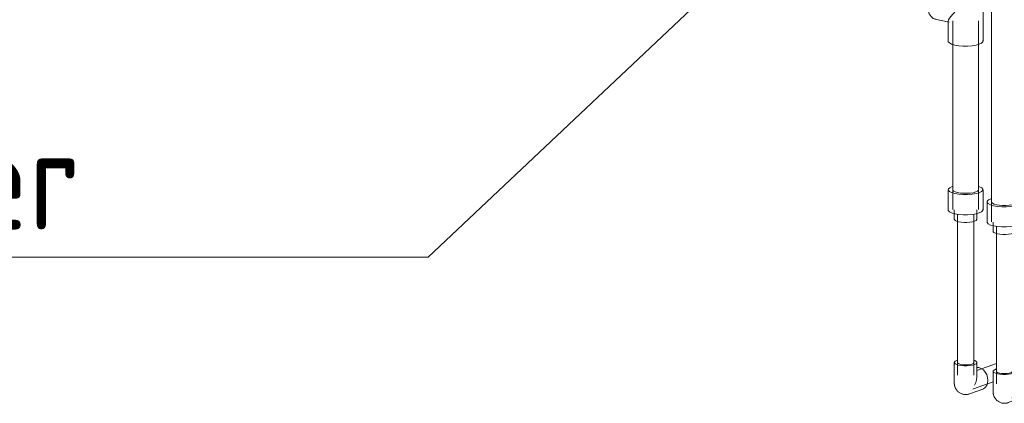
# Model space of a CAD drawing. Header units: millimetres. Extents: x 37142 to 69399, y 2700 to 29257.
# Tile 12 of 85: x 38267 to 39483, y 7337 to 7810. Entities that reach past the tile are written whole.
import ezdxf

# ---------------------------------------------------------------- set-up
doc = ezdxf.new("R2010")
doc.units = ezdxf.units.MM
doc.layers.add('P-PIPE-____-IDEN', color=2, linetype='Continuous', lineweight=20)
doc.layers.add('P-PIPE-____-OTLN', color=3, linetype='Continuous', lineweight=20)
doc.styles.add('GOST Common', font='GOST_Common.ttf', dxfattribs={"width": 0.9, "height": 125})

# ---------------------------------------------------------------- blocks, each defined once
blk = doc.blocks.new('ADSK_Полипропилен_Отвод - Универсальный-V8-3D Отопление Left')
at = {"layer": 'P-PIPE-____-OTLN', "color": 5}
for p, q in [((39440, 4489.8), (39406.7, 4497.3)), ((39456.8, 4428.1), (39456.8, 4468.9)), ((39397.3, 4455.4), (39414.8, 4451.4)), ((39413.8, 4452.7), (39413.8, 4428.1))]:
    blk.add_line(p, q, dxfattribs=at)
for points in [[(39398.5, 4455.2, 0), (39395.3, 4456.1, 0), (39392.6, 4458.4, 0), (39390.4, 4461.9, 0), (39389.1, 4466.4, 0), (39388.6, 4471.6, 0), (39389.1, 4477.1, 0), (39390.4, 4482.5, 0), (39392.6, 4487.6, 0), (39395.3, 4491.8, 0), (39398.5, 4495, 0), (39402, 4497, 0)], [(39402, 4497, 0), (39405.5, 4497.5, 0), (39407.4, 4497.1, 0)], [(39456.8, 4468.9, 0), (39456.8, 4469.6, 0), (39456.8, 4470.2, 0), (39456.7, 4470.9, 0), (39456.6, 4471.6, 0), (39456.5, 4472.3, 0), (39456.4, 4472.9, 0), (39456.3, 4473.5, 0), (39456.1, 4474.2, 0), (39456, 4474.8, 0), (39455.8, 4475.4, 0), (39455.6, 4476, 0), (39455.3, 4476.6, 0), (39455.1, 4477.2, 0), (39454.8, 4477.8, 0), (39454.6, 4478.4, 0), (39454.3, 4479, 0), (39453.9, 4479.6, 0), (39453.6, 4480.2, 0), (39453.2, 4480.7, 0), (39452.9, 4481.3, 0), (39452.4, 4481.8, 0), (39452, 4482.4, 0), (39451.6, 4482.9, 0), (39451.1, 4483.5, 0), (39450.6, 4484, 0), (39450.1, 4484.5, 0), (39449.5, 4485, 0), (39448.9, 4485.5, 0), (39448.3, 4486, 0), (39447.6, 4486.5, 0), (39447, 4486.9, 0), (39446.2, 4487.4, 0), (39445.5, 4487.8, 0), (39444.7, 4488.2, 0), (39443.9, 4488.6, 0), (39443, 4488.9, 0), (39442.2, 4489.2, 0), (39441.2, 4489.5, 0), (39440.3, 4489.8, 0), (39440, 4489.8, 0)], [(39413.8, 4452.7, 0), (39413.8, 4452.7, 0), (39414.2, 4454.4, 0), (39415.4, 4456.4, 0), (39417.1, 4458.7, 0), (39419.3, 4461.3, 0), (39421.9, 4464.1, 0)], [(39452.1, 4424.3, 0), (39448.1, 4423.2, 0), (39443.2, 4422.4, 0), (39437.8, 4422, 0), (39432.2, 4422.1, 0), (39426.8, 4422.5, 0), (39421.9, 4423.3, 0), (39418, 4424.5, 0), (39415.3, 4425.9, 0), (39413.9, 4427.4, 0), (39413.9, 4428.7, 0)], [(39456.7, 4428.8, 0), (39456.6, 4427.2, 0), (39455, 4425.7, 0), (39452.1, 4424.3, 0)]]:
    blk.add_polyline3d(points, dxfattribs=at)
blk = doc.blocks.new('ADSK_Полипропилен_Отвод - Универсальный-V11-3D Отопление Left')
at = {"layer": 'P-PIPE-____-OTLN', "color": 10}
for p, q in [((39469.3, 4020.6), (39469.3, 3995.2)), ((39497.2, 4014.7), (39499.7, 4014.5)), ((39497.3, 4003.5), (39497.3, 4020.6)), ((39488, 3982), (39504.5, 3987.9)), ((39493.2, 3988.1), (39492.3, 3987.9))]:
    blk.add_line(p, q, dxfattribs=at)
for points in [[(39473.3, 4023.4, 0), (39472.3, 4023.1, 0), (39470.4, 4022.2, 0), (39469.4, 4021.2, 0), (39469.4, 4020.1, 0), (39470.3, 4019.1, 0), (39472, 4018.2, 0), (39474.6, 4017.5, 0)], [(39491.1, 4018.8, 0), (39489.2, 4018.3, 0), (39487, 4017.9, 0), (39484.4, 4017.8, 0), (39481.8, 4017.8, 0), (39479.3, 4018, 0), (39477.1, 4018.4, 0), (39475.2, 4018.9, 0), (39474, 4019.5, 0), (39473.3, 4020.3, 0), (39473.4, 4021, 0)], [(39474.6, 4017.5, 0), (39477.7, 4016.9, 0), (39481.2, 4016.6, 0), (39484.9, 4016.6, 0), (39488.4, 4016.9, 0), (39491.6, 4017.4, 0), (39494.2, 4018.1, 0), (39496.1, 4019, 0), (39497.1, 4020, 0), (39497.2, 4021, 0), (39496.3, 4022, 0), (39494.5, 4023, 0), (39493.2, 4023.4, 0)], [(39493.2, 4020.9, 0), (39493.2, 4020.2, 0), (39492.5, 4019.4, 0), (39491.1, 4018.8, 0)], [(39494.2, 3992.7, 0), (39495.7, 3995.9, 0), (39496.7, 3999.2, 0), (39497.2, 4002.4, 0), (39497.3, 4004.2, 0)], [(39499.7, 4014.5, 0), (39502.6, 4013.4, 0), (39505.2, 4011.5, 0), (39507.5, 4008.8, 0), (39509.2, 4005.6, 0), (39510.3, 4002.2, 0), (39510.7, 3998.6, 0), (39510.3, 3995.2, 0), (39509.2, 3992.2, 0), (39507.5, 3989.8, 0), (39505.2, 3988.2, 0), (39504.5, 3987.9, 0)], [(39488, 3982, 0), (39487.3, 3981.8, 0), (39486.5, 3981.5, 0), (39485.7, 3981.4, 0), (39484.8, 3981.3, 0), (39483.9, 3981.2, 0), (39483, 3981.2, 0), (39482.1, 3981.2, 0), (39481.2, 3981.3, 0), (39480.2, 3981.5, 0), (39479.3, 3981.7, 0), (39478.4, 3982, 0), (39477.6, 3982.4, 0), (39476.8, 3982.8, 0), (39476, 3983.2, 0), (39475.3, 3983.7, 0), (39474.6, 3984.2, 0), (39474, 3984.7, 0), (39473.4, 3985.2, 0), (39472.9, 3985.8, 0), (39472.4, 3986.3, 0), (39472, 3986.9, 0), (39471.6, 3987.4, 0), (39471.3, 3988, 0), (39471, 3988.5, 0), (39470.7, 3989, 0), (39470.5, 3989.5, 0), (39470.3, 3990, 0), (39470.1, 3990.5, 0), (39469.9, 3991, 0), (39469.8, 3991.4, 0), (39469.7, 3991.9, 0), (39469.6, 3992.3, 0), (39469.5, 3992.7, 0), (39469.4, 3993.2, 0), (39469.4, 3993.6, 0), (39469.3, 3993.9, 0), (39469.3, 3994.3, 0), (39469.3, 3994.7, 0), (39469.3, 3995.1, 0), (39469.3, 3995.2, 0)]]:
    blk.add_polyline3d(points, dxfattribs=at)
blk = doc.blocks.new('ADSK_Полипропилен_Муфта переходная - Переходной-1585510-3D Отопление Left')
at = {"layer": 'P-PIPE-____-OTLN', "color": 10}
for p, q in [((39461.8, 4229.8), (39461.8, 4204.9)), ((39504.8, 4204.9), (39504.8, 4229.8)), ((39469.3, 4204.9), (39469.3, 4193.4)), ((39497.3, 4193.4), (39497.3, 4204.9))]:
    blk.add_line(p, q, dxfattribs=at)
for points in [[(39467.4, 4233.9, 0), (39466.4, 4233.6, 0), (39463.5, 4232.2, 0), (39462, 4230.7, 0), (39461.9, 4229.1, 0), (39463.3, 4227.6, 0), (39466, 4226.2, 0), (39469.9, 4225, 0)], [(39469.9, 4225, 0), (39474.7, 4224.2, 0), (39480.1, 4223.8, 0), (39485.7, 4223.7, 0), (39491.2, 4224.1, 0), (39496.1, 4224.9, 0), (39500.1, 4226, 0), (39503, 4227.4, 0), (39504.5, 4228.9, 0), (39504.6, 4230.5, 0), (39503.3, 4232.1, 0), (39500.5, 4233.5, 0), (39499.2, 4233.9, 0)], [(39473.3, 4226.2, 0), (39470.4, 4227.1, 0), (39468.4, 4228.1, 0), (39467.4, 4229.3, 0), (39467.3, 4229.8, 0)], [(39499.2, 4230.3, 0), (39499.1, 4229.1, 0), (39498, 4228, 0), (39495.8, 4227, 0), (39492.8, 4226.2, 0), (39489.2, 4225.6, 0), (39485.1, 4225.3, 0), (39480.9, 4225.3, 0), (39476.9, 4225.6, 0), (39473.3, 4226.2, 0)], [(39469.9, 4200.1, 0), (39466, 4201.2, 0), (39463.3, 4202.6, 0), (39461.9, 4204.2, 0), (39461.8, 4204.9, 0)], [(39504.6, 4205.6, 0), (39504.5, 4204, 0), (39503, 4202.5, 0), (39500.1, 4201.1, 0), (39496.1, 4200, 0), (39491.2, 4199.2, 0), (39485.7, 4198.8, 0), (39480.1, 4198.8, 0), (39474.7, 4199.3, 0), (39469.9, 4200.1, 0)], [(39474.6, 4190.3, 0), (39472, 4191, 0), (39470.3, 4191.9, 0), (39469.4, 4192.9, 0), (39469.3, 4193.4, 0)], [(39497.2, 4193.8, 0), (39497.1, 4192.8, 0), (39496.1, 4191.8, 0), (39494.2, 4190.9, 0), (39491.6, 4190.2, 0), (39488.4, 4189.7, 0), (39484.9, 4189.4, 0), (39481.2, 4189.4, 0), (39477.7, 4189.7, 0), (39474.6, 4190.3, 0)]]:
    blk.add_polyline3d(points, dxfattribs=at)
blk = doc.blocks.new('ADSK_Полипропилен_Муфта переходная - Переходной-V15-3D Отопление Left')
at = {"layer": 'P-PIPE-____-OTLN', "color": 5}
for p, q in [((39413.8, 4244.8), (39413.8, 4219.9)), ((39456.8, 4219.9), (39456.8, 4244.8)), ((39421.3, 4219.9), (39421.3, 4208.4)), ((39449.3, 4208.4), (39449.3, 4219.9))]:
    blk.add_line(p, q, dxfattribs=at)
for points in [[(39419.3, 4248.9, 0), (39418.5, 4248.6, 0), (39415.6, 4247.2, 0), (39414, 4245.7, 0), (39413.9, 4244.1, 0), (39415.3, 4242.5, 0), (39418, 4241.2, 0), (39421.9, 4240, 0)], [(39421.9, 4240, 0), (39426.8, 4239.2, 0), (39432.2, 4238.7, 0), (39437.8, 4238.7, 0), (39443.2, 4239.1, 0), (39448.1, 4239.9, 0), (39452.1, 4241, 0), (39455, 4242.4, 0), (39456.6, 4243.9, 0), (39456.7, 4245.5, 0), (39455.3, 4247, 0), (39452.6, 4248.4, 0), (39451.3, 4248.9, 0)], [(39425.4, 4241.2, 0), (39422.5, 4242.1, 0), (39420.4, 4243.1, 0), (39419.4, 4244.3, 0), (39419.3, 4244.8, 0)], [(39451.2, 4245.3, 0), (39451.1, 4244.1, 0), (39450, 4243, 0), (39447.8, 4242, 0), (39444.8, 4241.1, 0), (39441.2, 4240.6, 0), (39437.1, 4240.3, 0), (39433, 4240.3, 0), (39428.9, 4240.6, 0), (39425.4, 4241.2, 0)], [(39421.9, 4215.1, 0), (39418, 4216.2, 0), (39415.3, 4217.6, 0), (39413.9, 4219.2, 0), (39413.8, 4219.9, 0)], [(39456.7, 4220.6, 0), (39456.6, 4219, 0), (39455, 4217.4, 0), (39452.1, 4216.1, 0), (39448.1, 4215, 0), (39443.2, 4214.2, 0), (39437.8, 4213.8, 0), (39432.2, 4213.8, 0), (39426.8, 4214.3, 0), (39421.9, 4215.1, 0)], [(39426.6, 4205.2, 0), (39424.1, 4206, 0), (39422.3, 4206.9, 0), (39421.4, 4207.9, 0), (39421.3, 4208.4, 0)], [(39449.2, 4208.8, 0), (39449.1, 4207.8, 0), (39448.1, 4206.8, 0), (39446.3, 4205.9, 0), (39443.6, 4205.2, 0), (39440.5, 4204.7, 0), (39436.9, 4204.4, 0), (39433.3, 4204.4, 0), (39429.7, 4204.7, 0), (39426.6, 4205.2, 0)]]:
    blk.add_polyline3d(points, dxfattribs=at)
blk = doc.blocks.new('ADSK_Полипропилен_Отвод - Универсальный-V12-3D Отопление Left')
at = {"layer": 'P-PIPE-____-OTLN', "color": 5}
for p, q in [((39421.3, 4031.4), (39421.3, 4006)), ((39449.3, 4014.3), (39449.3, 4031.4)), ((39449.2, 4025.5), (39451.8, 4025.3)), ((39440, 3992.8), (39456.5, 3998.7)), ((39445.2, 3998.9), (39444.3, 3998.7))]:
    blk.add_line(p, q, dxfattribs=at)
for points in [[(39425.3, 4034.2, 0), (39424.3, 4033.9, 0), (39422.5, 4033, 0), (39421.5, 4032, 0), (39421.4, 4030.9, 0), (39422.3, 4029.9, 0), (39424.1, 4029, 0), (39426.6, 4028.3, 0)], [(39443.1, 4029.6, 0), (39441.3, 4029.1, 0), (39439, 4028.8, 0), (39436.4, 4028.6, 0), (39433.8, 4028.6, 0), (39431.3, 4028.8, 0), (39429.1, 4029.2, 0), (39427.3, 4029.7, 0), (39426, 4030.3, 0), (39425.4, 4031.1, 0), (39425.4, 4031.8, 0)], [(39426.6, 4028.3, 0), (39429.7, 4027.7, 0), (39433.3, 4027.5, 0), (39436.9, 4027.4, 0), (39440.5, 4027.7, 0), (39443.6, 4028.2, 0), (39446.3, 4028.9, 0), (39448.1, 4029.8, 0), (39449.1, 4030.8, 0), (39449.2, 4031.9, 0), (39448.3, 4032.9, 0), (39446.5, 4033.8, 0), (39445.2, 4034.2, 0)], [(39445.2, 4031.7, 0), (39445.2, 4031, 0), (39444.5, 4030.3, 0), (39443.1, 4029.6, 0)], [(39446.3, 4003.5, 0), (39447.7, 4006.7, 0), (39448.8, 4010, 0), (39449.3, 4013.2, 0), (39449.3, 4015.1, 0)], [(39451.8, 4025.3, 0), (39454.6, 4024.2, 0), (39457.3, 4022.3, 0), (39459.5, 4019.6, 0), (39461.3, 4016.5, 0), (39462.4, 4013, 0), (39462.7, 4009.4, 0), (39462.4, 4006, 0), (39461.3, 4003, 0), (39459.5, 4000.7, 0), (39457.3, 3999, 0), (39456.5, 3998.7, 0)], [(39440, 3992.8, 0), (39439.3, 3992.6, 0), (39438.5, 3992.4, 0), (39437.7, 3992.2, 0), (39436.8, 3992.1, 0), (39435.9, 3992, 0), (39435, 3992, 0), (39434.1, 3992, 0), (39433.2, 3992.1, 0), (39432.3, 3992.3, 0), (39431.4, 3992.6, 0), (39430.5, 3992.8, 0), (39429.6, 3993.2, 0), (39428.8, 3993.6, 0), (39428, 3994, 0), (39427.3, 3994.5, 0), (39426.6, 3995, 0), (39426, 3995.5, 0), (39425.4, 3996.1, 0), (39424.9, 3996.6, 0), (39424.4, 3997.2, 0), (39424, 3997.7, 0), (39423.6, 3998.3, 0), (39423.3, 3998.8, 0), (39423, 3999.3, 0), (39422.7, 3999.8, 0), (39422.5, 4000.3, 0), (39422.3, 4000.8, 0), (39422.1, 4001.3, 0), (39421.9, 4001.8, 0), (39421.8, 4002.3, 0), (39421.7, 4002.7, 0), (39421.6, 4003.1, 0), (39421.5, 4003.6, 0), (39421.4, 4004, 0), (39421.4, 4004.4, 0), (39421.4, 4004.8, 0), (39421.3, 4005.1, 0), (39421.3, 4005.5, 0), (39421.3, 4005.9, 0), (39421.3, 4006, 0)]]:
    blk.add_polyline3d(points, dxfattribs=at)
blk = doc.blocks.new('ADSK_M_Арматура трубопроводов - ADSK_Наименование_Диаметр условный_15-1652073-3D Отопление Left')
at = {"layer": 'P-PIPE-____-IDEN'}
blk.add_line((37540, 8641.1), (38290, 8641.1), dxfattribs=at)

msp = doc.modelspace()

# ---------------------------------------------------------------- linework, layer by layer
at = {"layer": 'P-PIPE-____-IDEN'}
for p, q in [((39116.5, 7842.4), (38771.4, 7517.3)), ((38771.4, 7517.3), (38379.1, 7517.3))]:
    msp.add_line(p, q, dxfattribs=at)
at = {"layer": 'P-PIPE-____-OTLN', "color": 10}
for p, q in [((39467.3, 7898.2), (39467.3, 7560.9)), ((39473.3, 7555.1), (39473.3, 7360.8))]:
    msp.add_line(p, q, dxfattribs=at)
at = {"layer": 'P-PIPE-____-OTLN', "color": 5}
for p, q in [((39419.3, 7808.6), (39419.3, 7575.9)), ((39451.3, 7575.9), (39451.3, 7808.6)), ((39425.3, 7570.1), (39425.3, 7371.6)), ((39445.3, 7371.6), (39445.3, 7570.1)), ((39473.4, 7385.9), (39449.2, 7377.2)), ((39445.2, 7354.5), (39469.3, 7363.1)), ((39444.3, 7354.3), (39445.2, 7354.5))]:
    msp.add_line(p, q, dxfattribs=at)

# ---------------------------------------------------------------- block references
at = {"layer": 'P-PIPE-____-IDEN'}
msp.add_blockref('ADSK_M_Арматура трубопроводов - ADSK_Наименование_Диаметр условный_15-1652073-3D Отопление Left', (89.2, -1123.8), dxfattribs=at)
at = {"layer": 'P-PIPE-____-OTLN', "color": 5}
for name in ['ADSK_Полипропилен_Отвод - Универсальный-V8-3D Отопление Left', 'ADSK_Полипропилен_Муфта переходная - Переходной-V15-3D Отопление Left', 'ADSK_Полипропилен_Отвод - Универсальный-V12-3D Отопление Left']:
    msp.add_blockref(name, (0, 3355.6), dxfattribs=at)
at = {"layer": 'P-PIPE-____-OTLN', "color": 10}
for name in ['ADSK_Полипропилен_Муфта переходная - Переходной-1585510-3D Отопление Left', 'ADSK_Полипропилен_Отвод - Универсальный-V11-3D Отопление Left']:
    msp.add_blockref(name, (0, 3355.6), dxfattribs=at)

# ---------------------------------------------------------------- texts
at = {"layer": 'P-PIPE-____-IDEN', "lineweight": 9, "insert": (37658.2, 7676.2), "char_height": 125, "width": 826.139, "attachment_point": 1, "style": 'GOST Common'}
msp.add_mtext('PPR Filter', dxfattribs=at)

doc.saveas('drawing.dxf')
